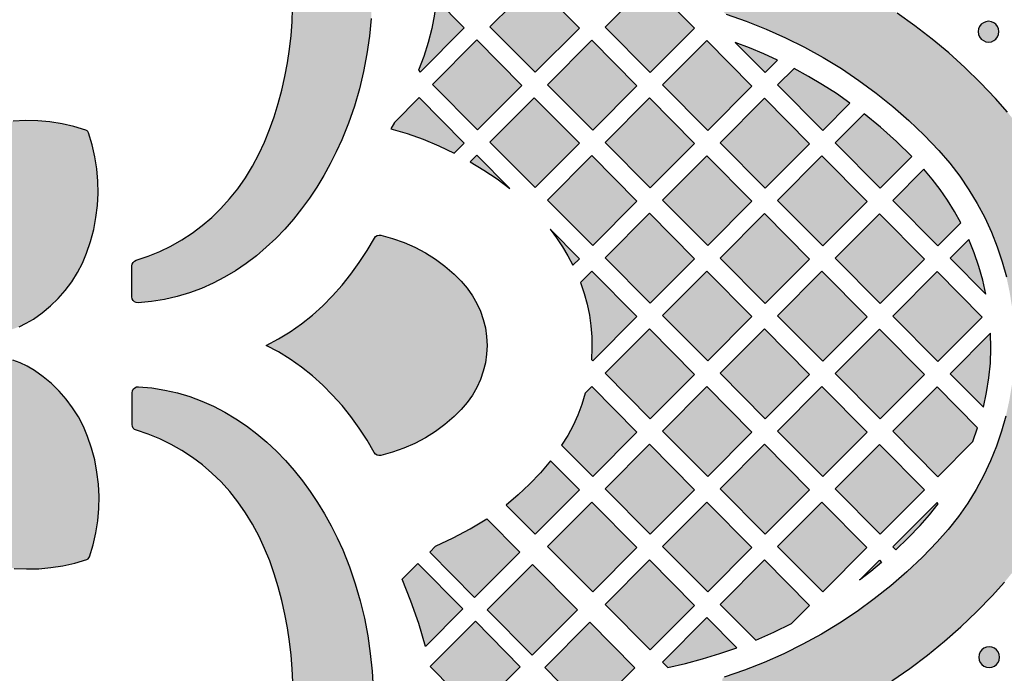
# Model space of a CAD drawing. Header units: millimetres. Extents: x -575 to 893, y -1168 to -690.
# Tile 38 of 72: x 182 to 342, y -982 to -876. Entities that reach past the tile are written whole.
import ezdxf

# ---------------------------------------------------------------- set-up
doc = ezdxf.new("R2010")
doc.units = ezdxf.units.MM
doc.layers.add('pattern', color=7, linetype='Continuous', true_color=0x000000)

msp = doc.modelspace()

# ---------------------------------------------------------------- hatches: boundary and pattern name
at = {"layer": 'pattern'}
for points in [[(225.16, -862.6), (225.02, -862.27), (224.81, -862.06), (224.48, -861.92), (222.82, -861.52), (221.04, -861.21), (219.17, -860.97), (217.2, -860.82), (215.15, -860.75), (213.05, -860.76), (210.89, -860.85), (208.7, -861.02), (206.48, -861.27), (204.26, -861.61), (202.03, -862.02), (199.82, -862.52), (197.63, -863.1), (195.49, -863.76), (193.39, -864.5), (191.37, -865.33), (189.42, -866.24), (187.43, -867.29), (185.56, -868.44), (183.78, -869.68), (182.12, -871), (180.57, -872.41), (179.12, -873.89), (177.79, -875.44), (176.56, -877.07), (175.45, -878.77), (174.46, -880.53), (173.57, -882.35), (172.81, -884.23), (172.16, -886.17), (172.16, -886.18), (172.02, -886.45), (171.81, -886.67), (171.54, -886.81), (171.24, -886.86), (166.07, -886.86), (165.75, -886.81), (165.48, -886.66), (165.27, -886.44), (165.14, -886.16), (165.1, -885.85), (165.3, -883.68), (165.63, -881.57), (166.1, -879.5), (166.7, -877.49), (167.43, -875.53), (168.27, -873.62), (169.23, -871.77), (170.3, -869.98), (171.47, -868.25), (172.73, -866.58), (174.09, -864.97), (175.54, -863.43), (177.07, -861.95), (178.68, -860.53), (180.35, -859.19), (182.1, -857.91), (183.9, -856.71), (185.76, -855.58), (187.67, -854.52), (189.62, -853.54), (191.61, -852.63), (194.32, -851.55), (197.08, -850.6), (199.88, -849.79), (202.72, -849.11), (205.57, -848.57), (208.43, -848.16), (211.3, -847.87), (214.15, -847.72), (216.99, -847.69), (219.8, -847.78), (222.57, -847.99), (225.29, -848.33), (227.95, -848.78), (230.54, -849.35), (231.67, -849.71), (232.74, -850.19), (233.73, -850.79), (234.64, -851.5), (235.45, -852.32), (236.16, -853.22), (236.77, -854.22), (237.25, -855.28), (237.6, -856.41), (238.17, -859.01), (238.62, -861.67), (238.95, -864.38), (239.17, -867.15), (239.26, -869.96), (239.23, -872.79), (239.07, -875.65), (238.79, -878.51), (238.38, -881.38), (237.83, -884.23), (237.16, -887.06), (236.35, -889.86), (235.4, -892.62), (234.31, -895.33), (233.41, -897.32), (232.43, -899.27), (231.38, -901.17), (230.25, -903.02), (229.05, -904.82), (227.78, -906.56), (226.44, -908.24), (225.03, -909.84), (223.56, -911.37), (222.02, -912.81), (220.42, -914.17), (218.75, -915.44), (217.03, -916.61), (215.24, -917.67), (213.4, -918.63), (211.5, -919.48), (209.55, -920.21), (207.55, -920.81), (205.49, -921.29), (203.39, -921.63), (201.23, -921.83), (200.91, -921.8), (200.63, -921.67), (200.41, -921.46), (200.26, -921.19), (200.21, -920.87), (200.21, -915.84), (200.26, -915.53), (200.4, -915.26), (200.62, -915.05), (200.9, -914.92), (202.84, -914.27), (204.72, -913.5), (206.54, -912.62), (208.3, -911.62), (210, -910.51), (211.63, -909.29), (213.18, -907.96), (214.66, -906.51), (216.07, -904.96), (217.39, -903.29), (218.63, -901.52), (219.78, -899.64), (220.84, -897.66), (221.74, -895.71), (222.57, -893.69), (223.31, -891.6), (223.97, -889.45), (224.55, -887.27), (225.05, -885.05), (225.47, -882.83), (225.8, -880.6), (226.06, -878.38), (226.23, -876.19), (226.32, -874.03), (226.33, -871.93), (226.26, -869.88), (226.11, -867.91), (225.87, -866.04), (225.56, -864.26)], [(311.96, -867.71), (296.7, -874.03), (296.5, -874.18), (296.41, -874.39), (296.42, -874.61), (296.53, -874.81), (296.74, -874.94), (300.02, -876.07), (303.25, -877.35), (306.41, -878.76), (309.51, -880.3), (312.53, -881.97), (315.48, -883.77), (318.34, -885.7), (321.13, -887.75), (323.82, -889.92), (326.42, -892.2), (328.93, -894.6), (331.33, -897.11), (333.1, -899.15), (334.73, -901.27), (336.22, -903.45), (337.57, -905.69), (338.79, -907.99), (339.87, -910.33), (340.82, -912.73), (341.63, -915.15), (342.3, -917.62), (342.83, -920.1), (343.23, -922.61), (343.5, -925.13), (343.62, -927.66), (343.61, -930.2), (343.46, -932.73), (343.18, -935.25), (342.76, -937.75), (342.21, -940.24), (341.51, -942.69), (340.69, -945.11), (339.72, -947.5), (338.62, -949.84), (337.38, -952.13), (336.01, -954.36), (334.5, -956.53), (332.86, -958.63), (331.07, -960.65), (328.66, -963.14), (326.14, -965.51), (323.53, -967.78), (320.83, -969.92), (318.04, -971.95), (315.17, -973.86), (312.23, -975.64), (309.21, -977.3), (306.11, -978.83), (302.96, -980.23), (299.74, -981.5), (296.46, -982.63), (296.25, -982.76), (296.14, -982.95), (296.13, -983.17), (296.21, -983.37), (296.4, -983.53), (310.84, -990.26), (311.04, -990.31), (311.24, -990.26), (314.46, -988.68), (317.61, -986.99), (320.69, -985.18), (323.7, -983.25), (326.63, -981.21), (329.48, -979.06), (332.24, -976.81), (334.92, -974.45), (337.52, -971.98), (340.01, -969.42), (342.01, -967.19), (343.88, -964.89), (345.61, -962.52), (347.21, -960.08), (348.68, -957.59), (350.02, -955.04), (351.23, -952.44), (352.3, -949.8), (353.24, -947.12), (354.05, -944.41), (354.73, -941.67), (355.28, -938.91), (355.69, -936.13), (355.98, -933.33), (356.13, -930.53), (356.14, -927.72), (356.03, -924.92), (355.78, -922.12), (355.41, -919.33), (354.89, -916.56), (354.25, -913.81), (353.48, -911.09), (352.57, -908.4), (351.53, -905.75), (350.36, -903.13), (349.05, -900.57), (347.61, -898.06), (346.04, -895.6), (344.34, -893.21), (342.5, -890.88), (340.54, -888.63), (338.09, -886.07), (335.56, -883.61), (332.94, -881.24), (330.23, -878.98), (327.44, -876.83), (324.57, -874.78), (321.63, -872.85), (318.61, -871.02), (315.51, -869.31), (312.36, -867.72), (312.16, -867.67)], [(258.38, -877.02), (265.73, -884.38), (272.91, -877.19), (265.6, -869.78)], [(277.08, -877.06), (284.42, -884.42), (291.6, -877.22), (284.29, -869.82)], [(249.64, -872.52), (249.36, -874.92), (248.94, -877.26), (248.36, -879.55), (247.63, -881.82), (246.75, -884.06), (247.03, -884.35), (254.21, -877.15)], [(341.09, -877.78), (341.03, -877.34), (340.86, -876.93), (340.6, -876.59), (340.26, -876.33), (339.86, -876.16), (339.41, -876.1), (338.96, -876.16), (338.56, -876.33), (338.22, -876.59), (337.95, -876.93), (337.79, -877.34), (337.73, -877.78), (337.79, -878.23), (337.95, -878.64), (338.22, -878.98), (338.56, -879.24), (338.96, -879.41), (339.41, -879.47), (339.86, -879.41), (340.26, -879.24), (340.6, -878.98), (340.86, -878.64), (341.03, -878.23)], [(249.04, -886.36), (256.38, -893.73), (263.56, -886.53), (256.25, -879.13)], [(282.25, -886.57), (274.94, -879.16), (267.73, -886.4), (275.08, -893.77)], [(286.43, -886.44), (293.77, -893.81), (300.95, -886.61), (293.64, -879.2)], [(305.13, -882.41), (302.86, -881.37), (300.56, -880.41), (298.23, -879.52), (303.12, -884.42)], [(316.88, -889.38), (314.68, -887.85), (312.44, -886.41), (310.15, -885.04), (307.8, -883.75), (305.12, -886.44), (312.47, -893.81)], [(242.87, -892.52), (242.26, -893.54), (244.93, -894.32), (247.52, -895.25), (250.06, -896.32), (252.55, -897.54), (254.21, -895.87), (246.9, -888.47)], [(272.91, -895.91), (265.59, -888.51), (258.38, -895.75), (265.73, -903.12)], [(284.42, -903.15), (291.6, -895.95), (284.29, -888.55), (277.08, -895.79)], [(303.12, -903.19), (310.3, -895.99), (302.99, -888.59), (295.77, -895.83)], [(319.17, -891.11), (314.47, -895.83), (321.81, -903.19), (326.93, -898.06), (324.45, -895.62), (321.86, -893.31)], [(161.61, -911.59), (174.37, -911.59), (174.68, -911.64), (174.94, -911.78), (175.15, -911.99), (175.29, -912.25), (175.34, -912.56), (175.34, -925.32), (175.39, -925.71), (175.54, -926.06), (175.77, -926.35), (176.07, -926.58), (176.43, -926.72), (176.82, -926.76), (178.16, -926.67), (179.44, -926.47), (180.67, -926.15), (181.87, -925.72), (183.03, -925.16), (184.19, -924.47), (185.63, -923.46), (186.97, -922.34), (188.22, -921.12), (189.37, -919.81), (190.41, -918.41), (191.34, -916.93), (192.15, -915.38), (192.83, -913.76), (193.48, -911.86), (193.99, -909.93), (194.36, -907.97), (194.6, -906), (194.7, -904.02), (194.66, -902.04), (194.49, -900.06), (194.18, -898.09), (193.74, -896.15), (193.15, -894.23), (193.06, -894.02), (192.91, -893.87), (192.71, -893.77), (190.78, -893.19), (188.84, -892.75), (186.87, -892.44), (184.89, -892.27), (182.91, -892.23), (180.93, -892.33), (178.96, -892.57), (177, -892.94), (175.07, -893.45), (173.17, -894.1), (171.55, -894.78), (170, -895.59), (168.52, -896.52), (167.12, -897.56), (165.81, -898.71), (164.59, -899.96), (163.47, -901.3), (162.46, -902.74), (161.77, -903.9), (161.22, -905.06), (160.78, -906.26), (160.46, -907.49), (160.26, -908.77), (160.17, -910.11), (160.21, -910.5), (160.35, -910.85), (160.58, -911.16), (160.87, -911.39), (161.22, -911.54)], [(261.59, -903.27), (256.25, -897.86), (255.19, -898.91), (257.4, -900.26), (259.53, -901.71)], [(267.73, -905.13), (275.08, -912.5), (282.25, -905.3), (274.94, -897.9)], [(286.43, -905.17), (293.77, -912.54), (300.95, -905.34), (293.64, -897.93)], [(312.47, -912.58), (319.65, -905.37), (312.33, -897.97), (305.12, -905.21)], [(334.89, -908.83), (333.86, -906.97), (332.74, -905.17), (331.54, -903.44), (330.25, -901.76), (328.87, -900.14), (323.82, -905.21), (331.16, -912.58)], [(277.08, -914.51), (284.42, -921.88), (291.6, -914.68), (284.29, -907.28)], [(303.12, -921.92), (310.3, -914.72), (302.99, -907.32), (295.77, -914.55)], [(314.47, -914.59), (321.81, -921.96), (328.99, -914.76), (321.68, -907.36)], [(268.17, -909.89), (269.21, -911.28), (270.17, -912.71), (271.05, -914.2), (271.86, -915.73), (272.91, -914.68)], [(240.66, -910.85), (242.57, -911.37), (244.42, -912.01), (246.19, -912.79), (247.89, -913.7), (249.52, -914.73), (251.07, -915.89), (252.56, -917.17), (253.68, -918.3), (254.67, -919.47), (255.52, -920.67), (256.25, -921.92), (256.84, -923.2), (257.3, -924.53), (257.63, -925.89), (257.83, -927.29), (257.9, -928.74), (257.83, -930.18), (257.63, -931.59), (257.3, -932.95), (256.84, -934.28), (256.25, -935.56), (255.52, -936.81), (254.67, -938.01), (253.68, -939.18), (252.56, -940.3), (251.07, -941.59), (249.52, -942.75), (247.89, -943.78), (246.19, -944.69), (244.41, -945.46), (242.57, -946.11), (240.65, -946.63), (240.34, -946.65), (240.04, -946.58), (239.78, -946.41), (239.59, -946.17), (238.4, -944.15), (237.13, -942.2), (235.78, -940.32), (234.34, -938.52), (232.81, -936.81), (231.21, -935.19), (229.52, -933.68), (227.76, -932.27), (225.92, -930.97), (224.01, -929.8), (222.02, -928.75), (224.01, -927.7), (225.92, -926.52), (227.77, -925.23), (229.53, -923.82), (231.22, -922.3), (232.82, -920.68), (234.34, -918.97), (235.79, -917.17), (237.14, -915.29), (238.41, -913.33), (239.6, -911.31), (239.79, -911.07), (240.05, -910.9), (240.35, -910.82)], [(336.19, -911.55), (333.16, -914.59), (338.97, -920.41), (338.45, -918.14), (337.82, -915.91), (337.07, -913.71)], [(273.08, -918.54), (273.68, -920.3), (274.17, -922.05), (274.53, -923.81), (274.79, -925.58), (274.92, -927.37), (274.95, -929.19), (274.86, -931.05), (275.08, -931.27), (282.25, -924.07), (274.94, -916.66)], [(286.43, -923.9), (293.77, -931.27), (300.95, -924.07), (293.64, -916.66)], [(305.12, -923.94), (312.47, -931.3), (319.65, -924.11), (312.33, -916.7)], [(331.03, -916.74), (323.82, -923.98), (331.16, -931.34), (338.34, -924.14)], [(277.08, -933.28), (284.42, -940.65), (291.6, -933.45), (284.29, -926.05)], [(295.77, -933.28), (303.12, -940.65), (310.3, -933.45), (302.99, -926.05)], [(321.68, -926.09), (314.47, -933.32), (321.81, -940.69), (328.99, -933.49)], [(339.74, -926.77), (333.16, -933.36), (338.59, -938.8), (339.09, -936.41), (339.46, -934.02), (339.69, -931.62), (339.78, -929.21)], [(175.5, -931.98), (175.5, -944.74), (175.45, -945.04), (175.31, -945.31), (175.1, -945.51), (174.84, -945.65), (174.54, -945.7), (161.78, -945.7), (161.38, -945.75), (161.03, -945.9), (160.74, -946.14), (160.51, -946.44), (160.37, -946.79), (160.33, -947.19), (160.42, -948.53), (160.63, -949.81), (160.94, -951.04), (161.38, -952.23), (161.94, -953.4), (162.62, -954.56), (163.63, -955.99), (164.75, -957.34), (165.97, -958.59), (167.28, -959.73), (168.68, -960.77), (170.16, -961.7), (171.71, -962.51), (173.33, -963.2), (175.23, -963.84), (177.16, -964.35), (179.12, -964.72), (181.09, -964.96), (183.07, -965.06), (185.05, -965.03), (187.03, -964.85), (189, -964.55), (190.95, -964.1), (192.87, -963.52), (193.07, -963.42), (193.22, -963.27), (193.32, -963.07), (193.9, -961.15), (194.34, -959.2), (194.65, -957.24), (194.82, -955.26), (194.86, -953.27), (194.76, -951.29), (194.52, -949.32), (194.15, -947.36), (193.64, -945.43), (192.99, -943.53), (192.31, -941.91), (191.5, -940.36), (190.57, -938.88), (189.53, -937.49), (188.39, -936.18), (187.14, -934.96), (185.79, -933.84), (184.36, -932.82), (183.2, -932.14), (182.03, -931.58), (180.84, -931.14), (179.61, -930.83), (178.33, -930.62), (176.98, -930.53), (176.59, -930.57), (176.24, -930.72), (175.94, -930.94), (175.7, -931.24), (175.55, -931.59)], [(224.5, -995.52), (224.82, -995.39), (225.04, -995.17), (225.17, -994.85), (225.57, -993.19), (225.89, -991.41), (226.12, -989.53), (226.27, -987.56), (226.35, -985.52), (226.34, -983.41), (226.25, -981.26), (226.07, -979.06), (225.82, -976.85), (225.49, -974.62), (225.07, -972.39), (224.57, -970.18), (223.99, -967.99), (223.33, -965.85), (222.59, -963.76), (221.76, -961.73), (220.86, -959.78), (219.8, -957.8), (218.65, -955.92), (217.41, -954.15), (216.09, -952.48), (214.69, -950.93), (213.2, -949.48), (211.65, -948.15), (210.02, -946.93), (208.33, -945.82), (206.57, -944.82), (204.74, -943.94), (202.86, -943.17), (200.92, -942.52), (200.92, -942.52), (200.64, -942.38), (200.42, -942.17), (200.28, -941.9), (200.23, -941.6), (200.23, -936.43), (200.28, -936.11), (200.43, -935.84), (200.65, -935.63), (200.93, -935.5), (201.25, -935.47), (203.41, -935.66), (205.53, -936), (207.59, -936.47), (209.6, -937.07), (211.56, -937.79), (213.47, -938.63), (215.32, -939.59), (217.11, -940.66), (218.84, -941.83), (220.51, -943.1), (222.12, -944.46), (223.67, -945.9), (225.15, -947.43), (226.56, -949.04), (227.9, -950.72), (229.18, -952.46), (230.38, -954.26), (231.52, -956.12), (232.57, -958.03), (233.56, -959.98), (234.46, -961.97), (235.55, -964.69), (236.49, -967.45), (237.3, -970.25), (237.98, -973.08), (238.52, -975.93), (238.94, -978.8), (239.22, -981.66), (239.38, -984.52), (239.41, -987.35), (239.31, -990.16), (239.1, -992.93), (238.76, -995.65), (238.31, -998.31), (237.74, -1000.9), (237.39, -1002.04), (236.91, -1003.1), (236.3, -1004.09), (235.59, -1005), (234.78, -1005.81), (233.87, -1006.53), (232.88, -1007.13), (231.81, -1007.61), (230.68, -1007.96), (228.09, -1008.53), (225.43, -1008.98), (222.71, -1009.32), (219.94, -1009.53), (217.13, -1009.62), (214.3, -1009.59), (211.44, -1009.44), (208.58, -1009.15), (205.72, -1008.74), (202.86, -1008.2), (200.03, -1007.52), (197.23, -1006.71), (194.47, -1005.76), (191.76, -1004.68), (189.77, -1003.77), (187.82, -1002.8), (185.92, -1001.74), (184.07, -1000.61), (182.27, -999.41), (180.53, -998.14), (178.86, -996.8), (177.25, -995.39), (175.73, -993.92), (174.28, -992.38), (172.92, -990.78), (171.65, -989.11), (170.48, -987.39), (169.42, -985.61), (168.46, -983.76), (167.61, -981.87), (166.88, -979.92), (166.28, -977.91), (165.8, -975.86), (165.46, -973.75), (165.26, -971.59), (165.29, -971.28), (165.42, -971), (165.63, -970.77), (165.9, -970.63), (166.22, -970.57), (171.25, -970.57), (171.56, -970.62), (171.83, -970.76), (172.04, -970.98), (172.18, -971.26), (172.83, -973.2), (173.59, -975.08), (174.47, -976.91), (175.47, -978.67), (176.58, -980.36), (177.8, -981.99), (179.13, -983.55), (180.58, -985.03), (182.13, -986.43), (183.8, -987.75), (185.57, -988.99), (187.45, -990.14), (189.43, -991.2), (191.38, -992.11), (193.41, -992.93), (195.5, -993.67), (197.64, -994.34), (199.83, -994.92), (202.04, -995.41), (204.27, -995.83), (206.49, -996.17), (208.71, -996.42), (210.9, -996.59), (213.06, -996.69), (215.17, -996.69), (217.21, -996.62), (219.18, -996.47), (221.06, -996.24), (222.83, -995.92)], [(273.84, -936.53), (273.32, -938.34), (272.68, -940.08), (271.92, -941.75), (271.03, -943.36), (270, -944.94), (275.08, -950.03), (282.25, -942.83), (274.94, -935.43)], [(293.64, -935.43), (286.43, -942.67), (293.77, -950.03), (300.95, -942.83)], [(319.65, -942.83), (312.33, -935.43), (305.12, -942.67), (312.47, -950.04)], [(337.63, -942.16), (331.03, -935.47), (323.82, -942.7), (331.16, -950.07), (336.83, -944.38)], [(291.6, -952.22), (284.29, -944.81), (277.08, -952.05), (284.42, -959.42)], [(303.12, -959.42), (310.3, -952.22), (302.99, -944.81), (295.77, -952.05)], [(321.68, -944.82), (314.47, -952.05), (321.81, -959.42), (328.99, -952.22)], [(268.23, -947.49), (266.57, -949.44), (264.82, -951.29), (262.97, -953.03), (261, -954.68), (265.73, -959.42), (272.91, -952.22)], [(267.73, -961.43), (275.08, -968.8), (282.25, -961.6), (274.94, -954.2)], [(286.43, -961.43), (293.77, -968.8), (300.95, -961.6), (293.64, -954.2)], [(305.12, -961.43), (312.47, -968.8), (319.64, -961.6), (312.33, -954.2)], [(324.33, -961.95), (326.33, -960.02), (328.26, -958.02), (329.79, -956.28), (331.23, -954.46), (331.04, -954.27), (323.86, -961.47)], [(249.53, -961.37), (252.38, -960), (255.15, -958.52), (257.87, -956.9), (263.23, -962.34), (255.89, -969.71), (248.59, -962.31)], [(244.11, -966.72), (246.66, -964.16), (253.96, -971.56), (247.91, -977.63), (246.8, -973.94), (245.53, -970.3)], [(265.24, -979.09), (272.58, -971.72), (265.28, -964.33), (257.93, -971.69)], [(284.29, -963.58), (277.08, -970.82), (284.42, -978.19), (291.6, -970.99)], [(307.38, -973.91), (310.3, -970.99), (302.99, -963.58), (295.77, -970.82), (301.57, -976.64), (304.51, -975.33)], [(318.44, -966.9), (321.69, -963.65), (322.03, -964), (320.26, -965.47)], [(256.01, -973.55), (248.66, -980.91), (255.96, -988.31), (263.31, -980.94)], [(274.63, -973.71), (281.93, -981.11), (274.58, -988.48), (267.28, -981.08)], [(298.47, -977.86), (293.64, -972.97), (286.43, -980.2), (287.29, -981.06), (290.13, -980.42), (292.94, -979.67), (295.72, -978.82)], [(341.18, -979.41), (341.12, -978.96), (340.95, -978.55), (340.69, -978.21), (340.34, -977.95), (339.94, -977.78), (339.49, -977.72), (339.05, -977.78), (338.64, -977.95), (338.3, -978.21), (338.04, -978.55), (337.87, -978.96), (337.81, -979.41), (337.87, -979.85), (338.04, -980.26), (338.3, -980.6), (338.64, -980.86), (339.05, -981.03), (339.49, -981.09), (339.94, -981.03), (340.34, -980.86), (340.69, -980.6), (340.95, -980.26), (341.12, -979.85)]]:
    msp.add_hatch(color=256, dxfattribs=at).paths.add_polyline_path(points, flags=0)

# ---------------------------------------------------------------- linework, layer by layer
for points in [[(258.38, -877.02), (265.73, -884.38), (272.91, -877.19), (265.6, -869.78)], [(277.08, -877.06), (284.42, -884.42), (291.6, -877.22), (284.29, -869.82)], [(249.64, -872.52), (249.36, -874.92), (248.94, -877.26), (248.36, -879.55), (247.63, -881.82), (246.75, -884.06), (247.03, -884.35), (254.21, -877.15)], [(341.09, -877.78), (341.03, -877.34), (340.86, -876.93), (340.6, -876.59), (340.26, -876.33), (339.86, -876.16), (339.41, -876.1), (338.96, -876.16), (338.56, -876.33), (338.22, -876.59), (337.95, -876.93), (337.79, -877.34), (337.73, -877.78), (337.79, -878.23), (337.95, -878.64), (338.22, -878.98), (338.56, -879.24), (338.96, -879.41), (339.41, -879.47), (339.86, -879.41), (340.26, -879.24), (340.6, -878.98), (340.86, -878.64), (341.03, -878.23)], [(249.04, -886.36), (256.38, -893.73), (263.56, -886.53), (256.25, -879.13)], [(282.25, -886.57), (274.94, -879.16), (267.73, -886.4), (275.08, -893.77)], [(286.43, -886.44), (293.77, -893.81), (300.95, -886.61), (293.64, -879.2)], [(305.13, -882.41), (302.86, -881.37), (300.56, -880.41), (298.23, -879.52), (303.12, -884.42)], [(316.88, -889.38), (314.68, -887.85), (312.44, -886.41), (310.15, -885.04), (307.8, -883.75), (305.12, -886.44), (312.47, -893.81)], [(242.87, -892.52), (242.26, -893.54), (244.93, -894.32), (247.52, -895.25), (250.06, -896.32), (252.55, -897.54), (254.21, -895.87), (246.9, -888.47)], [(272.91, -895.91), (265.59, -888.51), (258.38, -895.75), (265.73, -903.12)], [(284.42, -903.15), (291.6, -895.95), (284.29, -888.55), (277.08, -895.79)], [(303.12, -903.19), (310.3, -895.99), (302.99, -888.59), (295.77, -895.83)], [(319.17, -891.11), (314.47, -895.83), (321.81, -903.19), (326.93, -898.06), (324.45, -895.62), (321.86, -893.31)], [(261.59, -903.27), (256.25, -897.86), (255.19, -898.91), (257.4, -900.26), (259.53, -901.71)], [(267.73, -905.13), (275.08, -912.5), (282.25, -905.3), (274.94, -897.9)], [(286.43, -905.17), (293.77, -912.54), (300.95, -905.34), (293.64, -897.93)], [(312.47, -912.58), (319.65, -905.37), (312.33, -897.97), (305.12, -905.21)], [(334.89, -908.83), (333.86, -906.97), (332.74, -905.17), (331.54, -903.44), (330.25, -901.76), (328.87, -900.14), (323.82, -905.21), (331.16, -912.58)], [(277.08, -914.51), (284.42, -921.88), (291.6, -914.68), (284.29, -907.28)], [(303.12, -921.92), (310.3, -914.72), (302.99, -907.32), (295.77, -914.55)], [(314.47, -914.59), (321.81, -921.96), (328.99, -914.76), (321.68, -907.36)], [(268.17, -909.89), (269.21, -911.28), (270.17, -912.71), (271.05, -914.2), (271.86, -915.73), (272.91, -914.68)], [(240.66, -910.85), (242.57, -911.37), (244.42, -912.01), (246.19, -912.79), (247.89, -913.7), (249.52, -914.73), (251.07, -915.89), (252.56, -917.17), (253.68, -918.3), (254.67, -919.47), (255.52, -920.67), (256.25, -921.92), (256.84, -923.2), (257.3, -924.53), (257.63, -925.89), (257.83, -927.29), (257.9, -928.74), (257.83, -930.18), (257.63, -931.59), (257.3, -932.95), (256.84, -934.28), (256.25, -935.56), (255.52, -936.81), (254.67, -938.01), (253.68, -939.18), (252.56, -940.3), (251.07, -941.59), (249.52, -942.75), (247.89, -943.78), (246.19, -944.69), (244.41, -945.46), (242.57, -946.11), (240.65, -946.63), (240.34, -946.65), (240.04, -946.58), (239.78, -946.41), (239.59, -946.17), (238.4, -944.15), (237.13, -942.2), (235.78, -940.32), (234.34, -938.52), (232.81, -936.81), (231.21, -935.19), (229.52, -933.68), (227.76, -932.27), (225.92, -930.97), (224.01, -929.8), (222.02, -928.75), (224.01, -927.7), (225.92, -926.52), (227.77, -925.23), (229.53, -923.82), (231.22, -922.3), (232.82, -920.68), (234.34, -918.97), (235.79, -917.17), (237.14, -915.29), (238.41, -913.33), (239.6, -911.31), (239.79, -911.07), (240.05, -910.9), (240.35, -910.82)], [(336.19, -911.55), (333.16, -914.59), (338.97, -920.41), (338.45, -918.14), (337.82, -915.91), (337.07, -913.71)], [(273.08, -918.54), (273.68, -920.3), (274.17, -922.05), (274.53, -923.81), (274.79, -925.58), (274.92, -927.37), (274.95, -929.19), (274.86, -931.05), (275.08, -931.27), (282.25, -924.07), (274.94, -916.66)], [(286.43, -923.9), (293.77, -931.27), (300.95, -924.07), (293.64, -916.66)], [(305.12, -923.94), (312.47, -931.3), (319.65, -924.11), (312.33, -916.7)], [(331.03, -916.74), (323.82, -923.98), (331.16, -931.34), (338.34, -924.14)], [(277.08, -933.28), (284.42, -940.65), (291.6, -933.45), (284.29, -926.05)], [(295.77, -933.28), (303.12, -940.65), (310.3, -933.45), (302.99, -926.05)], [(321.68, -926.09), (314.47, -933.32), (321.81, -940.69), (328.99, -933.49)], [(339.74, -926.77), (333.16, -933.36), (338.59, -938.8), (339.09, -936.41), (339.46, -934.02), (339.69, -931.62), (339.78, -929.21)], [(273.84, -936.53), (273.32, -938.34), (272.68, -940.08), (271.92, -941.75), (271.03, -943.36), (270, -944.94), (275.08, -950.03), (282.25, -942.83), (274.94, -935.43)], [(293.64, -935.43), (286.43, -942.67), (293.77, -950.03), (300.95, -942.83)], [(319.65, -942.83), (312.33, -935.43), (305.12, -942.67), (312.47, -950.04)], [(337.63, -942.16), (331.03, -935.47), (323.82, -942.7), (331.16, -950.07), (336.83, -944.38)], [(291.6, -952.22), (284.29, -944.81), (277.08, -952.05), (284.42, -959.42)], [(303.12, -959.42), (310.3, -952.22), (302.99, -944.81), (295.77, -952.05)], [(321.68, -944.82), (314.47, -952.05), (321.81, -959.42), (328.99, -952.22)], [(268.23, -947.49), (266.57, -949.44), (264.82, -951.29), (262.97, -953.03), (261, -954.68), (265.73, -959.42), (272.91, -952.22)], [(267.73, -961.43), (275.08, -968.8), (282.25, -961.6), (274.94, -954.2)], [(286.43, -961.43), (293.77, -968.8), (300.95, -961.6), (293.64, -954.2)], [(305.12, -961.43), (312.47, -968.8), (319.64, -961.6), (312.33, -954.2)], [(324.33, -961.95), (326.33, -960.02), (328.26, -958.02), (329.79, -956.28), (331.23, -954.46), (331.04, -954.27), (323.86, -961.47)], [(249.53, -961.37), (252.38, -960), (255.15, -958.52), (257.87, -956.9), (263.23, -962.34), (255.89, -969.71), (248.59, -962.31)], [(244.11, -966.72), (246.66, -964.16), (253.96, -971.56), (247.91, -977.63), (246.8, -973.94), (245.53, -970.3)], [(265.24, -979.09), (272.58, -971.72), (265.28, -964.33), (257.93, -971.69)], [(284.29, -963.58), (277.08, -970.82), (284.42, -978.19), (291.6, -970.99)], [(307.38, -973.91), (310.3, -970.99), (302.99, -963.58), (295.77, -970.82), (301.57, -976.64), (304.51, -975.33)], [(318.44, -966.9), (321.69, -963.65), (322.03, -964), (320.26, -965.47)], [(256.01, -973.55), (248.66, -980.91), (255.96, -988.31), (263.31, -980.94)], [(274.63, -973.71), (281.93, -981.11), (274.58, -988.48), (267.28, -981.08)], [(298.47, -977.86), (293.64, -972.97), (286.43, -980.2), (287.29, -981.06), (290.13, -980.42), (292.94, -979.67), (295.72, -978.82)], [(341.18, -979.41), (341.12, -978.96), (340.95, -978.55), (340.69, -978.21), (340.34, -977.95), (339.94, -977.78), (339.49, -977.72), (339.05, -977.78), (338.64, -977.95), (338.3, -978.21), (338.04, -978.55), (337.87, -978.96), (337.81, -979.41), (337.87, -979.85), (338.04, -980.26), (338.3, -980.6), (338.64, -980.86), (339.05, -981.03), (339.49, -981.09), (339.94, -981.03), (340.34, -980.86), (340.69, -980.6), (340.95, -980.26), (341.12, -979.85)]]:
    msp.add_lwpolyline(points, close=True, dxfattribs=at)
for points in [[(239.07, -875.65), (238.79, -878.51), (238.38, -881.38), (237.83, -884.23), (237.16, -887.06), (236.35, -889.86), (235.4, -892.62), (234.31, -895.33), (233.41, -897.32), (232.43, -899.27), (231.38, -901.17), (230.25, -903.02), (229.05, -904.82), (227.78, -906.56), (226.44, -908.24), (225.03, -909.84), (223.56, -911.37), (222.02, -912.81), (220.42, -914.17), (218.75, -915.44), (217.03, -916.61), (215.24, -917.67), (213.4, -918.63), (211.5, -919.48), (209.55, -920.21), (207.55, -920.81), (205.49, -921.29), (203.39, -921.63), (201.23, -921.83), (200.91, -921.8), (200.63, -921.67), (200.41, -921.46), (200.26, -921.19), (200.21, -920.87), (200.21, -915.84), (200.26, -915.53), (200.4, -915.26), (200.62, -915.05), (200.9, -914.92), (202.84, -914.27), (204.72, -913.5), (206.54, -912.62), (208.3, -911.62), (210, -910.51), (211.63, -909.29), (213.18, -907.96), (214.66, -906.51), (216.07, -904.96), (217.39, -903.29), (218.63, -901.52), (219.78, -899.64), (220.84, -897.66), (221.74, -895.71), (222.57, -893.69), (223.31, -891.6), (223.97, -889.45), (224.55, -887.27), (225.05, -885.05), (225.47, -882.83), (225.8, -880.6), (226.06, -878.38), (226.23, -876.19), (226.32, -874.03)], [(296.74, -874.94), (300.02, -876.07), (303.25, -877.35), (306.41, -878.76), (309.51, -880.3), (312.53, -881.97), (315.48, -883.77), (318.34, -885.7), (321.13, -887.75), (323.82, -889.92), (326.42, -892.2), (328.93, -894.6), (331.33, -897.11), (333.1, -899.15), (334.73, -901.27), (336.22, -903.45), (337.57, -905.69), (338.79, -907.99), (339.87, -910.33), (340.82, -912.73), (341.63, -915.15), (342.3, -917.62)], [(342.5, -890.88), (340.54, -888.63), (338.09, -886.07), (335.56, -883.61), (332.94, -881.24), (330.23, -878.98), (327.44, -876.83), (324.57, -874.78)], [(181.87, -925.72), (183.03, -925.16), (184.19, -924.47), (185.63, -923.46), (186.97, -922.34), (188.22, -921.12), (189.37, -919.81), (190.41, -918.41), (191.34, -916.93), (192.15, -915.38), (192.83, -913.76), (193.48, -911.86), (193.99, -909.93), (194.36, -907.97), (194.6, -906), (194.7, -904.02), (194.66, -902.04), (194.49, -900.06), (194.18, -898.09), (193.74, -896.15), (193.15, -894.23), (193.06, -894.02), (192.91, -893.87), (192.71, -893.77), (190.78, -893.19), (188.84, -892.75), (186.87, -892.44), (184.89, -892.27), (182.91, -892.23), (180.93, -892.33)], [(181.09, -964.96), (183.07, -965.06), (185.05, -965.03), (187.03, -964.85), (189, -964.55), (190.95, -964.1), (192.87, -963.52), (193.07, -963.42), (193.22, -963.27), (193.32, -963.07), (193.9, -961.15), (194.34, -959.2), (194.65, -957.24), (194.82, -955.26), (194.86, -953.27), (194.76, -951.29), (194.52, -949.32), (194.15, -947.36), (193.64, -945.43), (192.99, -943.53), (192.31, -941.91), (191.5, -940.36), (190.57, -938.88), (189.53, -937.49), (188.39, -936.18), (187.14, -934.96), (185.79, -933.84), (184.36, -932.82), (183.2, -932.14), (182.03, -931.58), (180.84, -931.14)], [(226.34, -983.41), (226.25, -981.26), (226.07, -979.06), (225.82, -976.85), (225.49, -974.62), (225.07, -972.39), (224.57, -970.18), (223.99, -967.99), (223.33, -965.85), (222.59, -963.76), (221.76, -961.73), (220.86, -959.78), (219.8, -957.8), (218.65, -955.92), (217.41, -954.15), (216.09, -952.48), (214.69, -950.93), (213.2, -949.48), (211.65, -948.15), (210.02, -946.93), (208.33, -945.82), (206.57, -944.82), (204.74, -943.94), (202.86, -943.17), (200.92, -942.52), (200.92, -942.52), (200.64, -942.38), (200.42, -942.17), (200.28, -941.9), (200.23, -941.6), (200.23, -936.43), (200.28, -936.11), (200.43, -935.84), (200.65, -935.63), (200.93, -935.5), (201.25, -935.47), (203.41, -935.66), (205.53, -936), (207.59, -936.47), (209.6, -937.07), (211.56, -937.79), (213.47, -938.63), (215.32, -939.59), (217.11, -940.66), (218.84, -941.83), (220.51, -943.1), (222.12, -944.46), (223.67, -945.9), (225.15, -947.43), (226.56, -949.04), (227.9, -950.72), (229.18, -952.46), (230.38, -954.26), (231.52, -956.12), (232.57, -958.03), (233.56, -959.98), (234.46, -961.97), (235.55, -964.69), (236.49, -967.45), (237.3, -970.25), (237.98, -973.08), (238.52, -975.93), (238.94, -978.8), (239.22, -981.66), (239.38, -984.52)], [(342.21, -940.24), (341.51, -942.69), (340.69, -945.11), (339.72, -947.5), (338.62, -949.84), (337.38, -952.13), (336.01, -954.36), (334.5, -956.53), (332.86, -958.63), (331.07, -960.65), (328.66, -963.14), (326.14, -965.51), (323.53, -967.78), (320.83, -969.92), (318.04, -971.95), (315.17, -973.86), (312.23, -975.64), (309.21, -977.3), (306.11, -978.83), (302.96, -980.23), (299.74, -981.5), (296.46, -982.63)], [(323.7, -983.25), (326.63, -981.21), (329.48, -979.06), (332.24, -976.81), (334.92, -974.45), (337.52, -971.98), (340.01, -969.42), (342.01, -967.19)]]:
    msp.add_lwpolyline(points, dxfattribs=at)

doc.saveas('drawing.dxf')
